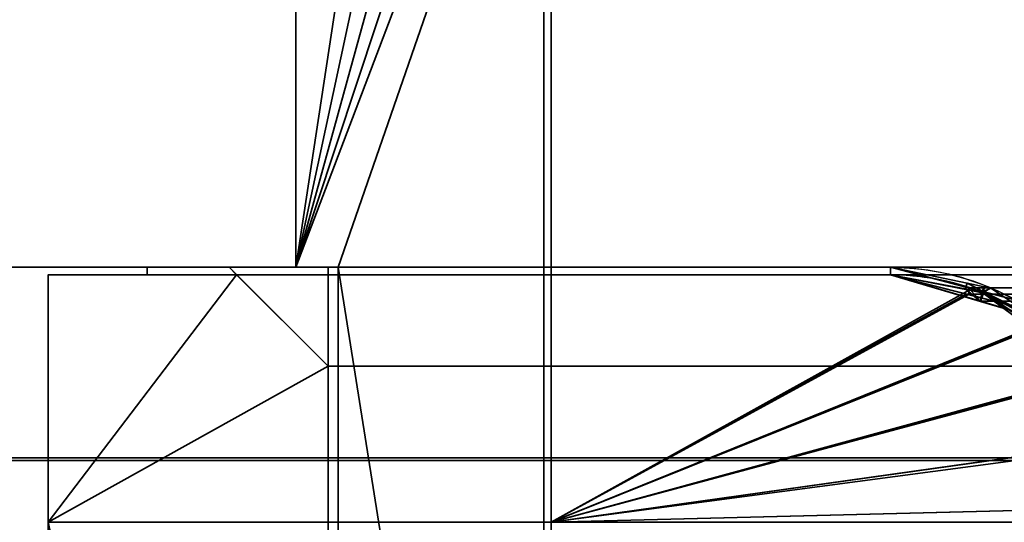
# Model space of a CAD drawing. Header units: millimetres. Extents: x -508 to 6708, y -115 to 193.
# Tile 109 of 256: x -322 to -302, y 173 to 183. Entities that reach past the tile are written whole.
import ezdxf

# ---------------------------------------------------------------- set-up
doc = ezdxf.new("R2010")
doc.units = ezdxf.units.MM
doc.layers.add('151', color=7, linetype='Continuous', true_color=0xffffff)

# ---------------------------------------------------------------- blocks, each defined once
blk = doc.blocks.new('UG_SURFACE_001')
at = {"layer": '151', "color": 252, "linetype": 'Continuous', "lineweight": 35}
for points in [[(-507.5, 174.4, 2215.25), (507.5, 174.4, 2215.25), (357.5, 174.4, 2065.25), (-357.5, 174.4, 2065.25)], [(507.5, -10, 2215.25), (507.5, 174.4, 2215.25), (-507.5, 174.4, 2215.25), (-507.5, -10, 2215.25)], [(-357.5, -10, 2065.25), (-357.5, 174.4, 2065.25), (357.5, 174.4, 2065.25), (357.5, -10, 2065.25)]]:
    blk.add_3dface(points, dxfattribs=at)
blk = doc.blocks.new('UG_SURFACE_095')
at = {"layer": '151', "color": 14, "linetype": 'Continuous', "lineweight": 35}
for points in [[(-321.15, 173.15, -4.75), (-321.15, 178.15, -4.75), (-317.35, 178.15, -4.75), (-315.5, 176.3, -4.75)], [(-321.15, 173.15, 2028.4), (-315.5, 173.15, 2022.75), (-315.5, 176.3, 2022.75), (-317.35, 178.15, 2024.6)], [(-317.35, 178.15, 2024.6), (-321.15, 178.15, 2028.4), (-321.15, 173.15, 2028.4)], [(-321.15, 173.15, 2028.4), (-321.15, 178.15, 2028.4), (-321.15, 178.15, -4.75), (-321.15, 173.15, -4.75)], [(-317.35, 178.15, 2024.6), (-317.35, 178.15, -4.75), (-321.15, 178.15, -4.75), (-321.15, 178.15, 2028.4)], [(-315.5, 176.3, 2022.75), (-315.5, 176.3, -4.75), (-317.35, 178.15, -4.75), (-317.35, 178.15, 2024.6)], [(-315.5, 176.3, -4.75), (-315.5, 173.15, -4.75), (-321.15, 173.15, -4.75)], [(-315.5, 176.3, 2022.75), (-315.5, 173.15, 2022.75), (-315.5, 173.15, -4.75), (-315.5, 176.3, -4.75)], [(-321.15, 173.15, 2028.4), (-321.15, 173.15, -4.75), (-315.5, 173.15, -4.75), (-315.5, 173.15, 2022.75)]]:
    blk.add_3dface(points, dxfattribs=at)
blk = doc.blocks.new('UG_SURFACE_096')
at = {"layer": '151', "color": 7, "linetype": 'Continuous', "lineweight": 35}
for points in [[(-317.5, 178.3, -4.75), (-317.35, 178.15, -4.75), (-319.15, 178.15, -4.75), (-319.15, 178.3, -4.75)], [(-319.15, 178.15, -4.75), (-319.15, 178.15, 2026.4), (-319.15, 178.3, 2026.4), (-319.15, 178.3, -4.75)], [(-317.5, 178.3, 2024.75), (-317.5, 178.3, -4.75), (-319.15, 178.3, -4.75), (-319.15, 178.3, 2026.4)], [(-317.35, 178.15, 2024.6), (-317.5, 178.3, 2024.75), (-319.15, 178.3, 2026.4), (-319.15, 178.15, 2026.4)], [(-317.35, 178.15, -4.75), (-317.5, 178.3, -4.75), (-317.5, 178.3, 2024.75), (-317.35, 178.15, 2024.6)], [(-317.35, 178.15, 2024.6), (-319.15, 178.15, 2026.4), (-319.15, 178.15, -4.75), (-317.35, 178.15, -4.75)]]:
    blk.add_3dface(points, dxfattribs=at)
blk = doc.blocks.new('UG_SURFACE_097')
at = {"layer": '151', "color": 41, "linetype": 'Continuous', "lineweight": 35}
for points in [[(-321.15, 81, 2028.4), (-321.15, 173.15, 2028.4), (-321.15, 173.15, -4.75), (-321.15, 81, -4.75)], [(-315.5, 173.15, 2022.75), (-315.5, 173.15, -4.75), (-321.15, 173.15, -4.75), (-321.15, 173.15, 2028.4)], [(-321.15, 173.15, -4.75), (-315.5, 173.15, -4.75), (-315.5, 147.3, -4.75)], [(-315.5, 147.3, -4.75), (-313.5, 89, -4.75), (-321.15, 173.15, -4.75)], [(-313.5, 89, -4.75), (-313.5, 81, -4.75), (-321.15, 81, -4.75), (-321.15, 173.15, -4.75)], [(-315.5, 147.3, 2022.75), (-315.5, 173.15, 2022.75), (-321.15, 173.15, 2028.4), (-321.15, 81, 2028.4)], [(-315.5, 173.15, 2022.75), (-315.5, 147.3, 2022.75), (-315.5, 147.3, -4.75), (-315.5, 173.15, -4.75)], [(-311, 147.3, -4.75), (-311, 173.15, -4.75), (-299.15, 173.15, -4.75), (-299.15, 55.15, -4.75)], [(-310, 89, 2017.25), (-299.15, 173.15, 2006.4), (-311, 173.15, 2018.25), (-311, 147.3, 2018.25)], [(-311, 147.3, 2018.25), (-311, 173.15, 2018.25), (-311, 173.15, -4.75), (-311, 147.3, -4.75)], [(-299.15, 173.15, 2006.4), (-299.15, 173.15, -4.75), (-311, 173.15, -4.75), (-311, 173.15, 2018.25)], [(-310, 89, 2017.25), (-310, 55.15, 2017.25), (-299.15, 55.15, 2006.4), (-299.15, 173.15, 2006.4)]]:
    blk.add_3dface(points, dxfattribs=at)
blk = doc.blocks.new('UG_SURFACE_099')
at = {"layer": '151', "color": 14, "linetype": 'Continuous', "lineweight": 35}
for points in [[(-311, 173.15, -4.75), (-311, 178.15, -4.75), (-304.15, 178.15, -4.75), (-302.568, 177.835, -4.75)], [(-311, 173.15, 2018.25), (-311, 178.15, 2018.25), (-311, 178.15, -4.75), (-311, 173.15, -4.75)], [(-304.15, 178.15, 2011.4), (-304.15, 178.15, -4.75), (-311, 178.15, -4.75), (-311, 178.15, 2018.25)], [(-302.576, 177.748, 2009.826), (-304.15, 178.15, 2011.4), (-311, 178.15, 2018.25), (-311, 173.15, 2018.25)], [(-304.15, 178.15, -4.75), (-304.15, 178.15, 2011.4), (-302.576, 177.748, 2009.826)], [(-302.576, 177.748, 2009.826), (-302.568, 177.835, -4.75), (-304.15, 178.15, -4.75)], [(-302.568, 177.835, -4.75), (-302.237, 177.769, -4.75), (-301.226, 177.094, -4.75), (-311, 173.15, -4.75)], [(-302.237, 177.769, -4.75), (-302.568, 177.835, -4.75), (-302.576, 177.748, 2009.826)], [(-311, 173.15, 2018.25), (-301.218, 177.074, 2008.468), (-301.752, 177.538, 2009.002), (-302.576, 177.748, 2009.826)], [(-302.237, 177.769, -4.75), (-302.576, 177.748, 2009.826), (-301.752, 177.538, 2009.002)], [(-301.752, 177.538, 2009.002), (-301.226, 177.094, -4.75), (-302.237, 177.769, -4.75)], [(-301.752, 177.538, 2009.002), (-301.218, 177.074, 2008.468), (-301.226, 177.094, -4.75)], [(-311, 173.15, -4.75), (-301.226, 177.094, -4.75), (-300.614, 176.686, -4.75), (-300.206, 176.074, -4.75)], [(-311, 173.15, 2018.25), (-300.134, 176.12, 2007.384), (-300.147, 176.145, 2007.396), (-301.218, 177.074, 2008.468)], [(-300.614, 176.686, -4.75), (-301.226, 177.094, -4.75), (-301.218, 177.074, 2008.468)], [(-300.614, 176.686, -4.75), (-301.218, 177.074, 2008.468), (-300.147, 176.145, 2007.396)], [(-300.147, 176.145, 2007.396), (-300.206, 176.074, -4.75), (-300.614, 176.686, -4.75)], [(-311, 173.15, 2018.25), (-299.433, 174.772, 2006.683), (-300.134, 176.12, 2007.384)], [(-311, 173.15, -4.75), (-300.206, 176.074, -4.75), (-299.531, 175.063, -4.75), (-299.473, 174.772, -4.75)], [(-300.147, 176.145, 2007.396), (-300.134, 176.12, 2007.384), (-300.206, 176.074, -4.75)], [(-299.531, 175.063, -4.75), (-300.206, 176.074, -4.75), (-300.134, 176.12, 2007.384)], [(-299.531, 175.063, -4.75), (-300.134, 176.12, 2007.384), (-299.433, 174.772, 2006.683)], [(-299.433, 174.772, 2006.683), (-299.473, 174.772, -4.75), (-299.531, 175.063, -4.75)], [(-299.473, 174.772, -4.75), (-299.21, 173.452, -4.75), (-311, 173.15, -4.75)], [(-299.198, 173.45, 2006.448), (-299.397, 174.703, 2006.647), (-299.433, 174.772, 2006.683), (-311, 173.15, 2018.25)], [(-299.473, 174.772, -4.75), (-299.433, 174.772, 2006.683), (-299.397, 174.703, 2006.647)], [(-299.397, 174.703, 2006.647), (-299.21, 173.452, -4.75), (-299.473, 174.772, -4.75)], [(-299.397, 174.703, 2006.647), (-299.198, 173.45, 2006.448), (-299.21, 173.452, -4.75)], [(-299.21, 173.452, -4.75), (-299.15, 173.15, -4.75), (-311, 173.15, -4.75)], [(-311, 173.15, 2018.25), (-299.15, 173.15, 2006.4), (-299.198, 173.45, 2006.448)], [(-299.21, 173.452, -4.75), (-299.198, 173.45, 2006.448), (-299.15, 173.15, 2006.4)], [(-299.15, 173.15, 2006.4), (-299.15, 173.15, -4.75), (-299.21, 173.452, -4.75)], [(-311, 173.15, 2018.25), (-311, 173.15, -4.75), (-299.15, 173.15, -4.75), (-299.15, 173.15, 2006.4)]]:
    blk.add_3dface(points, dxfattribs=at)
blk = doc.blocks.new('UG_SURFACE_100')
at = {"layer": '151', "color": 7, "linetype": 'Continuous', "lineweight": 35}
for points in [[(-311, 178.3, -4.75), (-304.15, 178.3, -4.75), (-304.15, 178.15, -4.75), (-311, 178.15, -4.75)], [(-311, 178.3, 2018.25), (-311, 178.3, -4.75), (-311, 178.15, -4.75), (-311, 178.15, 2018.25)], [(-311, 178.3, 2018.25), (-304.15, 178.3, 2011.4), (-304.15, 178.3, -4.75), (-311, 178.3, -4.75)], [(-304.15, 178.3, 2011.4), (-311, 178.3, 2018.25), (-311, 178.15, 2018.25), (-304.15, 178.15, 2011.4)], [(-302.607, 177.98, -4.75), (-304.15, 178.3, 2011.4), (-302.272, 177.806, 2009.522)], [(-302.607, 177.98, -4.75), (-304.15, 178.3, -4.75), (-304.15, 178.3, 2011.4)], [(-304.15, 178.3, -4.75), (-302.607, 177.98, -4.75), (-302.646, 177.863, -4.75), (-304.15, 178.15, -4.75)], [(-302.272, 177.806, 2009.522), (-304.15, 178.3, 2011.4), (-304.15, 178.15, 2011.4), (-302.337, 177.612, 2009.587)], [(-311, 178.15, 2018.25), (-311, 178.15, -4.75), (-304.15, 178.15, -4.75), (-304.15, 178.15, 2011.4)], [(-304.15, 178.15, -4.75), (-302.646, 177.863, -4.75), (-302.337, 177.612, 2009.587)], [(-302.337, 177.612, 2009.587), (-304.15, 178.15, 2011.4), (-304.15, 178.15, -4.75)], [(-302.31, 177.799, -4.75), (-302.646, 177.863, -4.75), (-302.607, 177.98, -4.75), (-302.261, 177.908, -4.75)], [(-302.646, 177.863, -4.75), (-302.31, 177.799, -4.75), (-302.337, 177.612, 2009.587)], [(-302.272, 177.806, 2009.522), (-302.261, 177.908, -4.75), (-302.607, 177.98, -4.75)], [(-302.31, 177.799, -4.75), (-302.261, 177.908, -4.75), (-302.125, 177.88, -4.75)], [(-302.125, 177.88, -4.75), (-301.228, 177.276, -4.75), (-301.317, 177.147, -4.75), (-302.31, 177.799, -4.75)], [(-302.125, 177.88, -4.75), (-302.261, 177.908, -4.75), (-302.272, 177.806, 2009.522)], [(-301.228, 177.276, -4.75), (-302.125, 177.88, -4.75), (-302.272, 177.806, 2009.522)], [(-302.337, 177.612, 2009.587), (-301.423, 177.342, 2008.673), (-301.615, 177.633, 2008.865), (-302.272, 177.806, 2009.522)], [(-301.423, 177.342, 2008.673), (-302.337, 177.612, 2009.587), (-302.31, 177.799, -4.75)], [(-302.31, 177.799, -4.75), (-301.317, 177.147, -4.75), (-300.667, 176.578, 2007.917)], [(-300.667, 176.578, 2007.917), (-301.423, 177.342, 2008.673), (-302.31, 177.799, -4.75)], [(-301.228, 177.276, -4.75), (-302.272, 177.806, 2009.522), (-301.615, 177.633, 2008.865)]]:
    blk.add_3dface(points, dxfattribs=at)
blk = doc.blocks.new('UG_SURFACE_103')
at = {"layer": '151', "color": 7, "linetype": 'Continuous', "lineweight": 35}
for points in [[(311, 178.3, 2018.25), (-311, 178.3, 2018.25), (-311, 178.15, 2018.25), (311, 178.15, 2018.25)], [(304.15, 178.3, 2011.4), (-304.15, 178.3, 2011.4), (-311, 178.3, 2018.25), (311, 178.3, 2018.25)], [(-304.15, 178.15, 2011.4), (-311, 178.15, 2018.25), (-311, 178.3, 2018.25), (-304.15, 178.3, 2011.4)], [(302.58, 177.887, 2009.83), (-302.58, 177.887, 2009.83), (-304.15, 178.3, 2011.4), (304.15, 178.3, 2011.4)], [(-302.337, 177.614, 2009.587), (-304.15, 178.15, 2011.4), (-304.15, 178.3, 2011.4), (-302.58, 177.887, 2009.83)], [(304.15, 178.15, 2011.4), (311, 178.15, 2018.25), (-311, 178.15, 2018.25), (-304.15, 178.15, 2011.4)], [(-304.15, 178.15, 2011.4), (-302.337, 177.614, 2009.587), (302.326, 177.67, 2009.577)], [(302.326, 177.67, 2009.577), (304.15, 178.15, 2011.4), (-304.15, 178.15, 2011.4)], [(-301.615, 177.633, 2008.865), (-302.58, 177.887, 2009.83), (302.58, 177.887, 2009.83)], [(-302.58, 177.887, 2009.83), (-301.615, 177.633, 2008.865), (-301.432, 177.347, 2008.682), (-302.337, 177.614, 2009.587)], [(301.688, 177.502, 2008.938), (302.326, 177.67, 2009.577), (-302.337, 177.614, 2009.587)], [(301.688, 177.502, 2008.938), (-302.337, 177.614, 2009.587), (-301.432, 177.347, 2008.682)]]:
    blk.add_3dface(points, dxfattribs=at)
blk = doc.blocks.new('UG_SURFACE_104')
at = {"layer": '151', "color": 41, "linetype": 'Continuous', "lineweight": 35}
for points in [[(321.15, 173.15, 2028.4), (315.5, 173.15, 2022.75), (-315.5, 173.15, 2022.75), (-321.15, 173.15, 2028.4)], [(321.15, 81, 2028.4), (321.15, 173.15, 2028.4), (-321.15, 173.15, 2028.4), (-321.15, 81, 2028.4)], [(-321.15, 173.15, 2028.4), (-315.5, 173.15, 2022.75), (-315.5, 147.3, 2022.75)], [(-315.5, 147.3, 2022.75), (-313.5, 89, 2020.75), (-321.15, 173.15, 2028.4)], [(-313.5, 89, 2020.75), (-313.5, 81, 2020.75), (-321.15, 81, 2028.4), (-321.15, 173.15, 2028.4)], [(315.5, 173.15, 2022.75), (315.5, 147.3, 2022.75), (-315.5, 147.3, 2022.75), (-315.5, 173.15, 2022.75)], [(311, 147.3, 2018.25), (311, 173.15, 2018.25), (-311, 173.15, 2018.25), (-311, 147.3, 2018.25)], [(-311, 147.3, 2018.25), (-311, 173.15, 2018.25), (-299.15, 173.15, 2006.4), (-299.15, 55.15, 2006.4)], [(311, 173.15, 2018.25), (299.15, 173.15, 2006.4), (-299.15, 173.15, 2006.4), (-311, 173.15, 2018.25)]]:
    blk.add_3dface(points, dxfattribs=at)
blk = doc.blocks.new('UG_SURFACE_105')
at = {"layer": '151', "color": 14, "linetype": 'Continuous', "lineweight": 35}
for points in [[(-311, 173.15, 2018.25), (-311, 178.15, 2018.25), (-304.15, 178.15, 2011.4), (-302.623, 177.76, 2009.873)], [(311, 173.15, 2018.25), (311, 178.15, 2018.25), (-311, 178.15, 2018.25), (-311, 173.15, 2018.25)], [(311, 178.15, 2018.25), (304.15, 178.15, 2011.4), (-304.15, 178.15, 2011.4), (-311, 178.15, 2018.25)], [(-302.623, 177.76, 2009.873), (-304.15, 178.15, 2011.4), (304.15, 178.15, 2011.4)], [(304.15, 178.15, 2011.4), (302.625, 177.749, 2009.876), (-302.623, 177.76, 2009.873)], [(-302.623, 177.76, 2009.873), (-301.752, 177.538, 2009.002), (-301.251, 177.103, 2008.501), (-311, 173.15, 2018.25)], [(-301.752, 177.538, 2009.002), (-302.623, 177.76, 2009.873), (302.625, 177.749, 2009.876)], [(-301.251, 177.103, 2008.501), (-300.147, 176.145, 2007.396), (-300.113, 176.081, 2007.363), (-311, 173.15, 2018.25)], [(-300.113, 176.081, 2007.363), (-299.397, 174.703, 2006.647), (-299.396, 174.695, 2006.646), (-311, 173.15, 2018.25)], [(-299.396, 174.695, 2006.646), (-299.15, 173.15, 2006.4), (-311, 173.15, 2018.25)], [(299.15, 173.15, 2006.4), (311, 173.15, 2018.25), (-311, 173.15, 2018.25), (-299.15, 173.15, 2006.4)]]:
    blk.add_3dface(points, dxfattribs=at)
blk = doc.blocks.new('UG_SURFACE_106')
at = {"layer": '151', "color": 14, "linetype": 'Continuous', "lineweight": 35}
for points in [[(321.15, 178.15, 2028.4), (317.35, 178.15, 2024.6), (-317.35, 178.15, 2024.6), (-321.15, 178.15, 2028.4)], [(321.15, 173.15, 2028.4), (321.15, 178.15, 2028.4), (-321.15, 178.15, 2028.4), (-321.15, 173.15, 2028.4)], [(-321.15, 173.15, 2028.4), (-321.15, 178.15, 2028.4), (-317.35, 178.15, 2024.6)], [(-317.35, 178.15, 2024.6), (-315.5, 176.3, 2022.75), (-315.5, 173.15, 2022.75), (-321.15, 173.15, 2028.4)], [(315.5, 176.3, 2022.75), (-315.5, 176.3, 2022.75), (-317.35, 178.15, 2024.6), (317.35, 178.15, 2024.6)], [(315.5, 176.3, 2022.75), (315.5, 173.15, 2022.75), (-315.5, 173.15, 2022.75), (-315.5, 176.3, 2022.75)], [(315.5, 173.15, 2022.75), (321.15, 173.15, 2028.4), (-321.15, 173.15, 2028.4), (-315.5, 173.15, 2022.75)]]:
    blk.add_3dface(points, dxfattribs=at)
blk = doc.blocks.new('UG_SURFACE_107')
at = {"layer": '151', "color": 252, "linetype": 'Continuous', "lineweight": 35}
for points in [[(-315.5, 178.3, -4.75), (-315.5, 176.3, -4.75), (-317.5, 178.3, -4.75)], [(-317.5, 178.3, -4.75), (-315.5, 176.3, -4.75), (-315.5, 176.3, 2022.75), (-317.5, 178.3, 2024.75)], [(-317.5, 178.3, 2024.75), (-315.5, 176.3, 2022.75), (315.5, 176.3, 2022.75), (317.5, 178.3, 2024.75)], [(315.5, 178.3, 2022.75), (-315.5, 178.3, 2022.75), (-317.5, 178.3, 2024.75), (317.5, 178.3, 2024.75)], [(-315.5, 178.3, 2022.75), (-315.5, 178.3, -4.75), (-317.5, 178.3, -4.75), (-317.5, 178.3, 2024.75)], [(-315.5, 176.3, -4.75), (-315.5, 178.3, -4.75), (-315.5, 178.3, 2022.75), (-315.5, 176.3, 2022.75)], [(-315.5, 176.3, 2022.75), (-315.5, 178.3, 2022.75), (315.5, 178.3, 2022.75), (315.5, 176.3, 2022.75)]]:
    blk.add_3dface(points, dxfattribs=at)
blk = doc.blocks.new('UG_SURFACE_108')
at = {"layer": '151', "color": 7, "linetype": 'Continuous', "lineweight": 35}
for points in [[(-319.15, 178.15, 2026.4), (319.15, 178.15, 2026.4), (319.15, 178.3, 2026.4), (-319.15, 178.3, 2026.4)], [(319.15, 178.3, 2026.4), (317.5, 178.3, 2024.75), (-317.5, 178.3, 2024.75), (-319.15, 178.3, 2026.4)], [(-319.15, 178.15, 2026.4), (-319.15, 178.3, 2026.4), (-317.5, 178.3, 2024.75), (-317.35, 178.15, 2024.6)], [(-317.35, 178.15, 2024.6), (-317.5, 178.3, 2024.75), (317.5, 178.3, 2024.75), (317.35, 178.15, 2024.6)], [(319.15, 178.15, 2026.4), (-319.15, 178.15, 2026.4), (-317.35, 178.15, 2024.6), (317.35, 178.15, 2024.6)]]:
    blk.add_3dface(points, dxfattribs=at)
blk = doc.blocks.new('UG_SURFACE_117')
at = {"layer": '151', "color": 7, "linetype": 'Continuous', "lineweight": 35}
for points in [[(-311, 190.3, -4.75), (-311, 152.3, -4.75), (-311.15, 152.3, -4.75), (-311.15, 190.3, -4.75)], [(-311.15, 152.3, 2018.4), (-311.15, 190.3, 2018.4), (-311.15, 190.3, -4.75), (-311.15, 152.3, -4.75)], [(-311.15, 190.3, 2018.4), (-311.15, 152.3, 2018.4), (-311, 152.3, 2018.25), (-311, 190.3, 2018.25)], [(-311, 152.3, -4.75), (-311, 190.3, -4.75), (-311, 190.3, 2018.25), (-311, 152.3, 2018.25)]]:
    blk.add_3dface(points, dxfattribs=at)
blk = doc.blocks.new('UG_SURFACE_118')
at = {"layer": '151', "color": 41, "linetype": 'Continuous', "lineweight": 35}
for points in [[(-366.15, 193.3, -4.75), (-316.15, 193.3, -4.75), (-316.15, 178.3, -4.75), (-366.15, 178.3, -4.75)], [(-316.15, 178.3, 2023.4), (-316.15, 193.3, 2023.4), (-366.15, 193.3, 2073.4), (-366.15, 178.3, 2073.4)], [(-316.15, 178.3, -4.75), (-316.15, 193.3, -4.75), (-316.15, 193.3, 2023.4), (-316.15, 178.3, 2023.4)], [(-366.15, 178.3, 2073.4), (-366.15, 178.3, -4.75), (-316.15, 178.3, -4.75), (-316.15, 178.3, 2023.4)]]:
    blk.add_3dface(points, dxfattribs=at)
blk = doc.blocks.new('UG_SURFACE_119')
at = {"layer": '151', "color": 14, "linetype": 'Continuous', "lineweight": 35}
for points in [[(-316.15, 193.3, -4.75), (-316.15, 178.3, -4.75), (-316.15, 178.3, 2023.4), (-316.15, 193.3, 2023.4)], [(-316.15, 178.3, -4.75), (-316.15, 193.3, -4.75), (-314.15, 193.3, -4.75), (-313.88, 193.246, -4.75)], [(-316.15, 193.3, 2023.4), (-316.15, 178.3, 2023.4), (-315.3, 178.3, 2022.55), (-311.15, 190.3, 2018.4)], [(-316.15, 178.3, -4.75), (-313.88, 193.246, -4.75), (-313.002, 193.072, -4.75), (-312.983, 193.059, -4.75)], [(-312.983, 193.059, -4.75), (-312.229, 192.555, -4.75), (-316.15, 178.3, -4.75)], [(-316.15, 178.3, -4.75), (-312.229, 192.555, -4.75), (-312.029, 192.421, -4.75), (-311.662, 191.873, -4.75)], [(-311.662, 191.873, -4.75), (-311.378, 191.448, -4.75), (-311.304, 191.073, -4.75), (-316.15, 178.3, -4.75)], [(-311.304, 191.073, -4.75), (-311.15, 190.3, -4.75), (-315.3, 178.3, -4.75), (-316.15, 178.3, -4.75)], [(-315.3, 178.3, -4.75), (-311.15, 190.3, -4.75), (-311.15, 152.15, -4.75)], [(-311.15, 152.15, 2018.4), (-311.15, 190.3, 2018.4), (-315.3, 178.3, 2022.55)], [(-311.15, 152.15, -4.75), (-311.15, 190.3, -4.75), (-311.15, 190.3, 2018.4), (-311.15, 152.15, 2018.4)], [(-316.15, 178.3, 2023.4), (-316.15, 178.3, -4.75), (-315.3, 178.3, -4.75), (-315.3, 178.3, 2022.55)], [(-315.3, 178.3, -4.75), (-315.3, 149.3, -4.75), (-315.3, 149.3, 2022.55), (-315.3, 178.3, 2022.55)], [(-311.15, 152.15, -4.75), (-314, 149.3, -4.75), (-315.3, 149.3, -4.75), (-315.3, 178.3, -4.75)], [(-315.3, 178.3, 2022.55), (-315.3, 149.3, 2022.55), (-314, 149.3, 2021.25), (-311.15, 152.15, 2018.4)]]:
    blk.add_3dface(points, dxfattribs=at)
blk = doc.blocks.new('UG_SURFACE_120')
at = {"layer": '151', "color": 7, "linetype": 'Continuous', "lineweight": 35}
for points in [[(-371.3, 190.3, 2078.55), (-371.3, 174.45, 2078.55), (371.3, 174.45, 2078.55), (371.3, 190.3, 2078.55)], [(371.15, 190.3, 2078.4), (371.15, 174.45, 2078.4), (-371.15, 174.45, 2078.4), (-371.15, 190.3, 2078.4)], [(311.15, 152.3, 2018.4), (311.15, 190.3, 2018.4), (-311.15, 190.3, 2018.4), (-311.15, 152.3, 2018.4)], [(-311, 190.3, 2018.25), (-311, 152.3, 2018.25), (-311.15, 152.3, 2018.4), (-311.15, 190.3, 2018.4)], [(-311, 152.3, 2018.25), (-311, 190.3, 2018.25), (311, 190.3, 2018.25), (311, 152.3, 2018.25)], [(371.15, 174.45, 2078.4), (371.3, 174.45, 2078.55), (-371.3, 174.45, 2078.55), (-371.15, 174.45, 2078.4)]]:
    blk.add_3dface(points, dxfattribs=at)
blk = doc.blocks.new('UG_SURFACE_121')
at = {"layer": '151', "color": 14, "linetype": 'Continuous', "lineweight": 35}
for points in [[(-316.15, 193.3, 2023.4), (-316.15, 178.3, 2023.4), (316.15, 178.3, 2023.4), (316.15, 193.3, 2023.4)], [(-311.15, 190.3, 2018.4), (-315.3, 178.3, 2022.55), (-316.15, 178.3, 2023.4), (-316.15, 193.3, 2023.4)], [(-315.3, 178.3, 2022.55), (-311.15, 190.3, 2018.4), (-311.15, 152.15, 2018.4)], [(-311.15, 152.15, 2018.4), (-311.15, 190.3, 2018.4), (311.15, 190.3, 2018.4), (311.15, 152.15, 2018.4)], [(315.3, 178.3, 2022.55), (316.15, 178.3, 2023.4), (-316.15, 178.3, 2023.4), (-315.3, 178.3, 2022.55)], [(-315.3, 178.3, 2022.55), (-315.3, 149.3, 2022.55), (315.3, 149.3, 2022.55), (315.3, 178.3, 2022.55)], [(-311.15, 152.15, 2018.4), (-314, 149.3, 2021.25), (-315.3, 149.3, 2022.55), (-315.3, 178.3, 2022.55)]]:
    blk.add_3dface(points, dxfattribs=at)
blk = doc.blocks.new('UG_SURFACE_122')
at = {"layer": '151', "color": 14, "linetype": 'Continuous', "lineweight": 35}
for points in [[(366.15, 174.45, 2073.4), (-366.15, 174.45, 2073.4), (-366.15, 193.3, 2073.4), (366.15, 193.3, 2073.4)], [(-371.15, 190.3, 2078.4), (-371.15, 174.45, 2078.4), (371.15, 174.45, 2078.4), (371.15, 190.3, 2078.4)], [(366.15, 174.45, 2073.4), (371.15, 174.45, 2078.4), (-371.15, 174.45, 2078.4), (-366.15, 174.45, 2073.4)]]:
    blk.add_3dface(points, dxfattribs=at)
blk = doc.blocks.new('UG_SURFACE_123')
at = {"layer": '151', "color": 41, "linetype": 'Continuous', "lineweight": 35}
for points in [[(-366.15, 178.3, 2073.4), (-366.15, 193.3, 2073.4), (-316.15, 193.3, 2023.4), (-316.15, 178.3, 2023.4)], [(-366.15, 193.3, 2073.4), (-366.15, 178.3, 2073.4), (366.15, 178.3, 2073.4), (366.15, 193.3, 2073.4)], [(-316.15, 178.3, 2023.4), (-316.15, 193.3, 2023.4), (316.15, 193.3, 2023.4), (316.15, 178.3, 2023.4)], [(316.15, 178.3, 2023.4), (366.15, 178.3, 2073.4), (-366.15, 178.3, 2073.4), (-316.15, 178.3, 2023.4)]]:
    blk.add_3dface(points, dxfattribs=at)

msp = doc.modelspace()

# ---------------------------------------------------------------- linework, layer by layer
at = {"layer": '151', "color": 253, "linetype": 'Continuous', "lineweight": -3}
for p, q in [((-316.15, 193.3, 2023.4), (-316.15, 178.3, 2023.4)), ((-316.15, 178.3, -4.75), (-316.15, 193.3, -4.75)), ((-316.15, 178.3, 2023.4), (-316.15, 193.3, 2023.4)), ((-316.15, 178.3, 2023.4), (-316.15, 193.3, 2023.4)), ((-316.15, 193.3, -4.75), (-316.15, 178.3, -4.75)), ((-316.15, 193.3, 2023.4), (-316.15, 178.3, 2023.4)), ((-316.15, 178.3, -4.75), (-316.15, 193.3, -4.75)), ((-311.15, 190.3, 2018.4), (-311.15, 152.15, 2018.4)), ((-311.15, 190.3, 2018.4), (-311.15, 152.15, 2018.4)), ((-311.15, 190.3, 2018.4), (-311.15, 152.3, 2018.4)), ((-311.15, 190.3, -4.75), (-311.15, 152.3, -4.75)), ((-311.15, 190.3, -4.75), (-311.15, 152.15, -4.75)), ((-311.15, 190.3, 2018.4), (-311.15, 152.3, 2018.4)), ((-311, 190.3, 2018.25), (-311, 152.3, 2018.25)), ((-311, 190.3, -4.75), (-311, 152.3, -4.75)), ((-311, 190.3, 2018.25), (-311, 152.3, 2018.25)), ((-316.15, 178.3, -4.75), (-366.15, 178.3, -4.75)), ((-316.15, 178.3, 2023.4), (-366.15, 178.3, 2073.4)), ((-366.15, 178.3, 2073.4), (366.15, 178.3, 2073.4)), ((-366.15, 178.3, 2073.4), (-316.15, 178.3, 2023.4)), ((-319.15, 178.3, 2026.4), (-317.5, 178.3, 2024.75)), ((-319.15, 178.3, -4.75), (-319.15, 178.15, -4.75)), ((-319.15, 178.3, 2026.4), (-319.15, 178.3, -4.75)), ((-319.15, 178.15, 2026.4), (-319.15, 178.3, 2026.4)), ((319.15, 178.3, 2026.4), (-319.15, 178.3, 2026.4)), ((-319.15, 178.3, -4.75), (-317.5, 178.3, -4.75)), ((-317.5, 178.3, 2024.75), (-319.15, 178.3, 2026.4)), ((-319.15, 178.3, 2026.4), (-319.15, 178.15, 2026.4)), ((-317.35, 178.15, 2024.6), (-317.5, 178.3, 2024.75)), ((-315.5, 178.3, -4.75), (-317.5, 178.3, -4.75)), ((-317.5, 178.3, 2024.75), (-317.5, 178.3, -4.75)), ((-317.5, 178.3, -4.75), (-315.5, 176.3, -4.75)), ((-317.5, 178.3, -4.75), (-317.35, 178.15, -4.75)), ((-317.5, 178.3, 2024.75), (-315.5, 176.3, 2022.75)), ((-317.5, 178.3, 2024.75), (-317.5, 178.3, -4.75)), ((-317.35, 178.15, 2024.6), (-317.5, 178.3, 2024.75)), ((317.5, 178.3, 2024.75), (-317.5, 178.3, 2024.75)), ((317.5, 178.3, 2024.75), (-317.5, 178.3, 2024.75)), ((-316.15, 178.3, -4.75), (-316.15, 178.3, 2023.4)), ((-316.15, 178.3, 2023.4), (316.15, 178.3, 2023.4)), ((-316.15, 178.3, 2023.4), (-315.3, 178.3, 2022.55)), ((-315.3, 178.3, 2022.55), (-316.15, 178.3, 2023.4)), ((-316.15, 178.3, 2023.4), (316.15, 178.3, 2023.4)), ((-316.15, 178.3, -4.75), (-316.15, 178.3, 2023.4)), ((-315.3, 178.3, -4.75), (-316.15, 178.3, -4.75)), ((-315.5, 176.3, 2022.75), (-315.5, 178.3, 2022.75)), ((-315.5, 178.3, 2022.75), (-315.5, 178.3, -4.75)), ((-315.5, 176.3, -4.75), (-315.5, 178.3, -4.75)), ((315.5, 178.3, 2022.75), (-315.5, 178.3, 2022.75)), ((-315.3, 149.3, 2022.55), (-315.3, 178.3, 2022.55)), ((-315.3, 178.3, -4.75), (-315.3, 178.3, 2022.55)), ((-315.3, 149.3, -4.75), (-315.3, 178.3, -4.75)), ((-315.3, 178.3, 2022.55), (315.3, 178.3, 2022.55)), ((-315.3, 149.3, 2022.55), (-315.3, 178.3, 2022.55)), ((-304.15, 178.3, -4.75), (-311, 178.3, -4.75)), ((-311, 178.3, 2018.25), (-304.15, 178.3, 2011.4)), ((-304.15, 178.3, 2011.4), (-311, 178.3, 2018.25)), ((-311, 178.3, 2018.25), (-311, 178.15, 2018.25)), ((-311, 178.3, 2018.25), (-311, 178.15, 2018.25)), ((-311, 178.3, 2018.25), (-311, 178.3, -4.75)), ((311, 178.3, 2018.25), (-311, 178.3, 2018.25)), ((-311, 178.3, -4.75), (-311, 178.15, -4.75)), ((-304.15, 178.3, 2011.4), (-304.15, 178.3, -4.75)), ((304.15, 178.3, 2011.4), (-304.15, 178.3, 2011.4)), ((-321.15, 173.15, 2028.4), (-321.15, 178.15, 2028.4)), ((-321.15, 178.15, 2028.4), (-317.35, 178.15, 2024.6)), ((-321.15, 178.15, -4.75), (-317.35, 178.15, -4.75)), ((-317.35, 178.15, 2024.6), (-321.15, 178.15, 2028.4)), ((-321.15, 173.15, -4.75), (-321.15, 178.15, -4.75)), ((-321.15, 173.15, 2028.4), (-321.15, 178.15, 2028.4)), ((-321.15, 178.15, 2028.4), (-321.15, 178.15, -4.75)), ((321.15, 178.15, 2028.4), (-321.15, 178.15, 2028.4)), ((-319.15, 178.15, 2026.4), (-319.15, 178.15, -4.75)), ((-319.15, 178.15, -4.75), (-317.35, 178.15, -4.75)), ((-317.35, 178.15, 2024.6), (-319.15, 178.15, 2026.4)), ((319.15, 178.15, 2026.4), (-319.15, 178.15, 2026.4)), ((-319.15, 178.15, 2026.4), (-317.35, 178.15, 2024.6)), ((-317.35, 178.15, 2024.6), (-317.35, 178.15, -4.75)), ((-315.5, 176.3, 2022.75), (-317.35, 178.15, 2024.6)), ((-317.35, 178.15, -4.75), (-315.5, 176.3, -4.75)), ((317.35, 178.15, 2024.6), (-317.35, 178.15, 2024.6)), ((-317.35, 178.15, 2024.6), (-317.35, 178.15, -4.75)), ((317.35, 178.15, 2024.6), (-317.35, 178.15, 2024.6)), ((-315.5, 176.3, 2022.75), (-317.35, 178.15, 2024.6)), ((-311, 178.15, 2018.25), (-311, 178.15, -4.75)), ((-311, 173.15, -4.75), (-311, 178.15, -4.75)), ((-311, 178.15, 2018.25), (-311, 173.15, 2018.25)), ((-311, 178.15, 2018.25), (-304.15, 178.15, 2011.4)), ((-311, 178.15, 2018.25), (-311, 178.15, -4.75)), ((-311, 173.15, 2018.25), (-311, 178.15, 2018.25)), ((-304.15, 178.15, 2011.4), (-311, 178.15, 2018.25)), ((311, 178.15, 2018.25), (-311, 178.15, 2018.25)), ((-304.15, 178.15, 2011.4), (-311, 178.15, 2018.25)), ((311, 178.15, 2018.25), (-311, 178.15, 2018.25)), ((-311, 178.15, -4.75), (-304.15, 178.15, -4.75)), ((-311, 178.15, 2018.25), (-304.15, 178.15, 2011.4)), ((-304.15, 178.15, -4.75), (-311, 178.15, -4.75)), ((-304.15, 178.15, -4.75), (-304.15, 178.15, 2011.4)), ((-304.15, 178.15, 2011.4), (304.15, 178.15, 2011.4)), ((315.5, 176.3, 2022.75), (-315.5, 176.3, 2022.75)), ((-315.5, 176.3, -4.75), (-315.5, 173.15, -4.75)), ((-315.5, 176.3, 2022.75), (-315.5, 176.3, -4.75)), ((-315.5, 176.3, 2022.75), (-315.5, 176.3, -4.75)), ((315.5, 176.3, 2022.75), (-315.5, 176.3, 2022.75)), ((-315.5, 176.3, 2022.75), (-315.5, 173.15, 2022.75)), ((-315.5, 176.3, 2022.75), (-315.5, 173.15, 2022.75)), ((-507.5, 174.4, 2215.25), (507.5, 174.4, 2215.25)), ((-371.3, 174.45, 2078.55), (371.3, 174.45, 2078.55)), ((-371.15, 174.45, 2078.4), (371.15, 174.45, 2078.4)), ((-371.15, 174.45, 2078.4), (371.15, 174.45, 2078.4)), ((-366.15, 174.45, 2073.4), (366.15, 174.45, 2073.4)), ((357.5, 174.4, 2065.25), (-357.5, 174.4, 2065.25)), ((-315.5, 173.15, 2022.75), (-321.15, 173.15, 2028.4)), ((-321.15, 173.15, 2028.4), (-315.5, 173.15, 2022.75)), ((-315.5, 173.15, -4.75), (-321.15, 173.15, -4.75)), ((-321.15, 173.15, 2028.4), (-321.15, 173.15, -4.75)), ((-321.15, 173.15, 2028.4), (-321.15, 173.15, -4.75)), ((-321.15, 173.15, 2028.4), (-315.5, 173.15, 2022.75)), ((-321.15, 81, 2028.4), (-321.15, 173.15, 2028.4)), ((321.15, 173.15, 2028.4), (-321.15, 173.15, 2028.4)), ((-321.15, 81, -4.75), (-321.15, 173.15, -4.75)), ((321.15, 173.15, 2028.4), (-321.15, 173.15, 2028.4)), ((-315.5, 173.15, 2022.75), (-321.15, 173.15, 2028.4)), ((-321.15, 81, 2028.4), (-321.15, 173.15, 2028.4)), ((-321.15, 173.15, -4.75), (-315.5, 173.15, -4.75)), ((315.5, 173.15, 2022.75), (-315.5, 173.15, 2022.75)), ((315.5, 173.15, 2022.75), (-315.5, 173.15, 2022.75)), ((-315.5, 173.15, 2022.75), (-315.5, 173.15, -4.75)), ((-315.5, 173.15, 2022.75), (-315.5, 173.15, -4.75)), ((-311, 173.15, 2018.25), (-311, 173.15, -4.75)), ((-299.15, 173.15, 2006.4), (-311, 173.15, 2018.25)), ((311, 173.15, 2018.25), (-311, 173.15, 2018.25)), ((311, 173.15, 2018.25), (-311, 173.15, 2018.25)), ((-311, 173.15, -4.75), (-299.15, 173.15, -4.75)), ((-311, 173.15, 2018.25), (-299.15, 173.15, 2006.4)), ((-311, 173.15, 2018.25), (-311, 173.15, -4.75)), ((-299.15, 173.15, -4.75), (-311, 173.15, -4.75))]:
    msp.add_line(p, q, dxfattribs=at)
msp.add_arc((-304.15, 173.15, -4.75), 5, 0, 90, dxfattribs=at)
for points, knots in [([(-304.15, 178.3, -4.75), (-302.798, 178.3, -4.75), (-301.462, 177.745, -4.75), (-299.555, 175.838, -4.75), (-299, 174.502, -4.75), (-299, 173.15, -4.75)], [0, 0, 0, 0, 0.5, 0.5, 1, 1, 1, 1]), ([(-304.15, 178.15, -4.75), (-303.561, 178.15, -4.75), (-302.925, 178.043, -4.75), (-301.694, 177.555, -4.75), (-301.103, 177.174, -4.75), (-300.126, 176.197, -4.75), (-299.745, 175.606, -4.75), (-299.257, 174.375, -4.75), (-299.15, 173.739, -4.75), (-299.15, 173.15, -4.75)], [0, 0, 0, 0, 0.25, 0.25, 0.5, 0.5, 0.75, 0.75, 1, 1, 1, 1]), ([(-304.15, 178.15, 2011.4), (-303.588, 178.15, 2010.838), (-302.458, 177.966, 2009.708), (-301.14, 177.228, 2008.39), (-300.218, 176.295, 2007.468), (-299.644, 175.412, 2006.894), (-299.249, 174.341, 2006.499), (-299.15, 173.549, 2006.4), (-299.15, 173.15, 2006.4)], [0, 0, 0, 0, 0.25, 0.5, 0.625, 0.75, 0.875, 1, 1, 1, 1])]:
    msp.add_open_spline(points, degree=3, knots=knots, dxfattribs=at)
for points in [[(-304.15, 178.3, 2011.4), (-299, 178.3, 2006.25), (-299, 173.15, 2006.25)], [(-304.15, 178.3, 2011.4), (-299, 178.3, 2006.25), (-299, 173.15, 2006.25)], [(-299.15, 173.15, 2006.4), (-299.15, 178.15, 2006.4), (-304.15, 178.15, 2011.4)], [(-299.15, 173.15, 2006.4), (-299.15, 178.15, 2006.4), (-304.15, 178.15, 2011.4)]]:
    msp.add_rational_spline(points, [1, 0.707106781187, 1], degree=2, dxfattribs=at)
for points, degree in [([(-304.15, 178.3, -4.75), (-304.15, 178.15, -4.75)], 1), ([(-304.15, 178.15, 2011.4), (-303.561, 178.15, 2010.811), (-302.287, 177.936, 2009.537), (-300.509, 176.791, 2007.759), (-299.364, 175.013, 2006.614), (-299.15, 173.739, 2006.4), (-299.15, 173.15, 2006.4)], 3), ([(-304.15, 178.15, 2011.4), (-304.15, 178.15, 1339.35), (-304.15, 178.15, 667.3), (-304.15, 178.15, -4.75)], 3), ([(304.15, 178.15, 2011.4), (101.383, 178.15, 2011.4), (-101.383, 178.15, 2011.4), (-304.15, 178.15, 2011.4)], 3)]:
    msp.add_open_spline(points, degree=degree, dxfattribs=at)

# ---------------------------------------------------------------- block references
for name in ['UG_SURFACE_117', 'UG_SURFACE_120', 'UG_SURFACE_122', 'UG_SURFACE_118', 'UG_SURFACE_123', 'UG_SURFACE_119', 'UG_SURFACE_121', 'UG_SURFACE_096', 'UG_SURFACE_108', 'UG_SURFACE_107', 'UG_SURFACE_100', 'UG_SURFACE_103', 'UG_SURFACE_095', 'UG_SURFACE_106', 'UG_SURFACE_099', 'UG_SURFACE_105', 'UG_SURFACE_001', 'UG_SURFACE_097', 'UG_SURFACE_104']:
    msp.add_blockref(name, (0, 0), dxfattribs=at)

doc.saveas('drawing.dxf')
